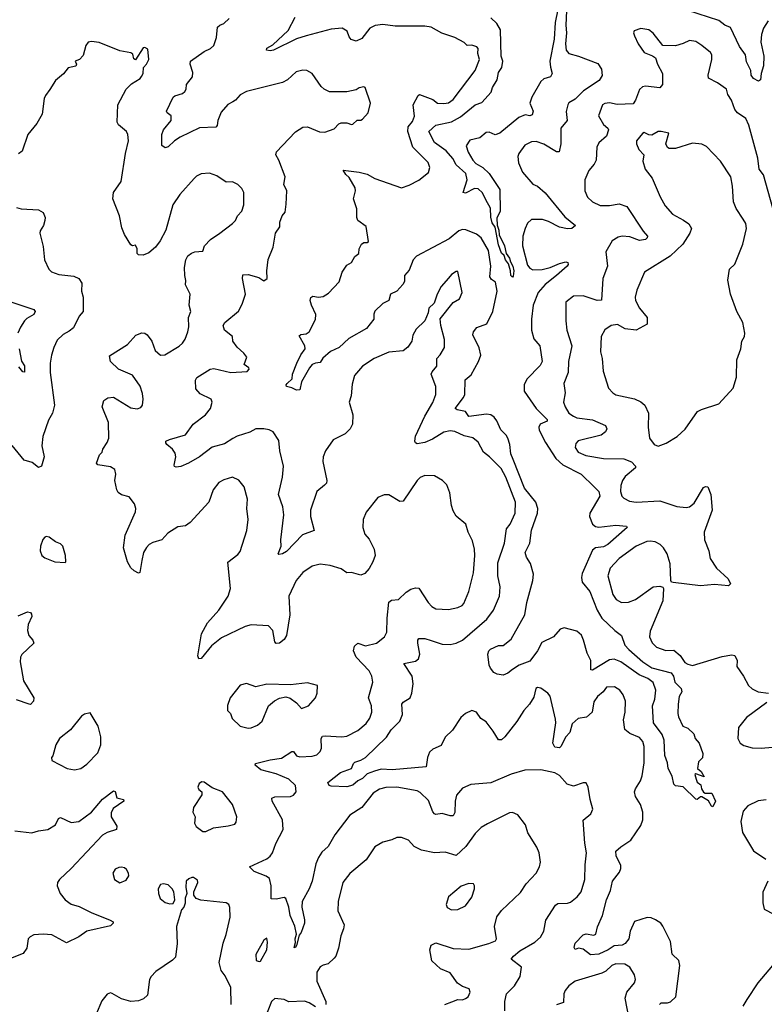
# Model space of a CAD drawing. Extents: x 1771496 to 1971148, y 471553 to 643630.
# Tile 220 of 256: x 1810065 to 1814823, y 587627 to 593919. Entities that reach past the tile are written whole.
import ezdxf

# ---------------------------------------------------------------- set-up
doc = ezdxf.new("R2010")
doc.units = 0

msp = doc.modelspace()

# ---------------------------------------------------------------- linework, layer by layer
at = {"layer": '0CON10XD'}
for points in [[(1813562.2, 594022.2), (1813555.3, 593885), (1813559.1, 593835), (1813552, 593765), (1813558.2, 593725), (1813574, 593704), (1813636.7, 593686.7), (1813758.8, 593638.8), (1813782.1, 593602.1), (1813788.2, 593561.8), (1813768.9, 593531.1), (1813667.1, 593465), (1813615, 593411.9), (1813575, 593386.9), (1813566.9, 593375), (1813557.1, 593332.9), (1813563.5, 593275), (1813523.8, 593225), (1813523.6, 593125), (1813513.3, 593075), (1813495, 593075.7), (1813414.3, 593124.3), (1813365, 593140), (1813335, 593139.2), (1813292.4, 593117.6), (1813253.8, 593065), (1813248, 593045), (1813252.5, 593005), (1813278.8, 592945), (1813345, 592868), (1813375, 592855.7), (1813422.9, 592812.9), (1813549.5, 592659.5), (1813616.2, 592605), (1813593.8, 592585), (1813565, 592582.1), (1813515, 592593.1), (1813445, 592629.4), (1813405, 592642.9), (1813335, 592641.9), (1813310.2, 592619.8), (1813294.5, 592585.5), (1813280.7, 592535), (1813279.3, 592475), (1813311.1, 592351.1), (1813325, 592331.8), (1813345, 592320.9), (1813403.8, 592323.8), (1813455, 592335.9), (1813515, 592361.6), (1813555, 592371.1), (1813568, 592368), (1813570.6, 592355), (1813563.1, 592345), (1813495.4, 592285), (1813424, 592226), (1813379.2, 592175), (1813346.8, 592095), (1813334.7, 592005.3), (1813336, 591935), (1813350.3, 591880.3), (1813388.9, 591835), (1813404, 591735), (1813390.3, 591709.7), (1813305, 591622.5), (1813288, 591585), (1813288.2, 591545), (1813365, 591435.5), (1813436.9, 591365), (1813436.1, 591353.9), (1813390.9, 591335), (1813382.7, 591315), (1813384.6, 591295.4), (1813425, 591217.8), (1813491.4, 591115), (1813535.4, 591075), (1813653.6, 591015), (1813736, 590935), (1813765, 590903.8), (1813772.2, 590875), (1813708.1, 590765), (1813707.1, 590745), (1813726, 590695), (1813745, 590680.8), (1813765, 590676.9), (1813875, 590688.5), (1813943.6, 590683.6), (1813948, 590675), (1813823.5, 590565), (1813795, 590550.2), (1813745, 590543.4), (1813725, 590529.5), (1813659.2, 590380.8), (1813655.3, 590355), (1813660.3, 590325), (1813708.8, 590265), (1813755.3, 590145), (1813785, 590095.6), (1813868, 590015), (1813910.8, 589985), (1813933.1, 589923.1), (1813957.3, 589895), (1814046.6, 589816.6), (1814105, 589777.2), (1814228.5, 589745), (1814243.3, 589725), (1814252, 589685), (1814292.2, 589645), (1814295.7, 589625), (1814278.8, 589595), (1814272, 589545), (1814270, 589485), (1814275.8, 589465), (1814303.6, 589403.6), (1814335, 589392.5), (1814372.5, 589355), (1814382.5, 589325), (1814406.7, 589295), (1814430.7, 589230.7), (1814428.3, 589201.7), (1814403, 589177), (1814397.5, 589135), (1814420, 589115), (1814438.3, 589081.7), (1814385, 589100), (1814380, 589095), (1814387.5, 589065), (1814395, 589046.2), (1814418.8, 589028.8), (1814422.9, 589005), (1814435, 588983.8), (1814445, 588976.2), (1814487.1, 588977.1), (1814512.2, 588925), (1814495, 588890), (1814485, 588892.5), (1814466.6, 588926.6), (1814425, 588953.8), (1814415, 588953.8), (1814395, 588936.2), (1814385, 588938), (1814305, 589016.2), (1814256.4, 589023.6), (1814245, 589033.8), (1814234.3, 589084.3), (1814210, 589135), (1814205, 589170), (1814187, 589217), (1814183.4, 589315), (1814170.6, 589350.6), (1814114.7, 589425.3), (1814108.5, 589535), (1814122.9, 589577.1), (1814129.3, 589635), (1814112.7, 589682.7), (1814080.1, 589710.1), (1814023, 589733), (1813905.6, 589815.6), (1813865, 589831.9), (1813835, 589829.1), (1813725, 589762.5), (1813715, 589763.8), (1813714.5, 589825), (1813691.6, 589871.6), (1813668.4, 589955), (1813655, 589986.7), (1813625, 590012.2), (1813545, 590032.9), (1813518.8, 590025), (1813477.1, 589975), (1813400.9, 589939.1), (1813375, 589885.8), (1813325, 589820.8), (1813255.9, 589794.1), (1813213.5, 589766.5), (1813185, 589742.9), (1813155, 589730.8), (1813115.9, 589735.9), (1813095, 589748), (1813073.1, 589775), (1813065.8, 589795), (1813057.5, 589865), (1813062.5, 589885), (1813073, 589897), (1813125, 589920), (1813155, 589920), (1813205, 589960), (1813293.6, 590116.4), (1813305.5, 590195), (1813343.8, 590335), (1813348.5, 590375), (1813330, 590445), (1813304.2, 590485), (1813294.4, 590515), (1813324.4, 590575), (1813335, 590656.7), (1813373.5, 590765), (1813376.9, 590795), (1813363.5, 590835), (1813290.4, 590925), (1813217.6, 591107.6), (1813204, 591145), (1813197.4, 591205), (1813184.8, 591245), (1813174.2, 591265), (1813138.9, 591298.9), (1813115, 591355.6), (1813098.2, 591378.2), (1813075, 591393.1), (1813048.9, 591398.9), (1812935, 591384.3), (1812914.6, 591414.6), (1812860, 591425), (1812848.8, 591435), (1812901.2, 591505), (1812910, 591525), (1812912.6, 591617.4), (1812950.7, 591649.3), (1812997.1, 591735), (1813011.8, 591775), (1813001.9, 591821.9), (1812961.5, 591905), (1812964.5, 591925), (1812987.4, 591952.6), (1813050, 591975), (1813088.9, 592055), (1813115.3, 592185), (1813105, 592242.5), (1813079.8, 592259.8), (1813069.1, 592275), (1813076.7, 592345), (1813061.4, 592445), (1813015, 592524.5), (1812985, 592547.9), (1812917, 592577), (1812895, 592577.5), (1812871.1, 592568.9), (1812810.5, 592519.5), (1812601.2, 592408.8), (1812580.6, 592385), (1812555, 592319.4), (1812524.5, 592285), (1812523.2, 592246.8), (1812512.6, 592227.4), (1812475.7, 592185), (1812434.5, 592165), (1812423.8, 592125), (1812385, 592106.5), (1812334.3, 592055.7), (1812327.9, 592037.9), (1812328.6, 592005), (1812280.6, 591945), (1812167.7, 591882.3), (1812105.8, 591825), (1812051.8, 591798.2), (1812003, 591757), (1811985, 591728.6), (1811956.4, 591723.6), (1811935, 591715.8), (1811916.3, 591693.7), (1811866, 591605), (1811855, 591553.8), (1811835, 591551.4), (1811805, 591567.1), (1811771.2, 591575), (1811768, 591585), (1811773.8, 591595), (1811806.2, 591625), (1811809.2, 591655), (1811837.1, 591725), (1811862.6, 591777.4), (1811889.6, 591815), (1811888.2, 591835), (1811852, 591898), (1811862.7, 591907.3), (1811895, 591912.5), (1811914, 591925), (1811955, 592002.5), (1811957.1, 592035), (1811929.6, 592095), (1811922.1, 592125), (1811925.6, 592144.4), (1811937.7, 592152.3), (1811975, 592145.7), (1812005, 592150), (1812037.6, 592172.4), (1812106.5, 592245), (1812125.4, 592305), (1812155, 592349.5), (1812185, 592367.1), (1812207.8, 592405), (1812231.9, 592425), (1812235.5, 592455.5), (1812248.5, 592485), (1812265, 592495.5), (1812285, 592495.7), (1812295, 592502), (1812278.3, 592598.3), (1812226.2, 592635), (1812218.6, 592655), (1812219.7, 592709.7), (1812197.5, 592775), (1812212, 592825), (1812210, 592845), (1812170.8, 592910.8), (1812149.5, 592929.5), (1812131.7, 592958.3), (1812234.3, 592945.7), (1812285, 592932.2), (1812335, 592904.4), (1812505, 592845.7), (1812555, 592861.1), (1812615, 592893.5), (1812677.5, 592942.5), (1812685.6, 592975.6), (1812675, 593005.8), (1812577.8, 593105), (1812544.6, 593205), (1812546.9, 593235), (1812575, 593267.5), (1812588.3, 593301.7), (1812579.6, 593375), (1812610.6, 593435), (1812619.7, 593440.3), (1812705, 593409.4), (1812735.6, 593385.6), (1812775.4, 593384.6), (1812805, 593388.2), (1812835, 593408.2), (1812975.8, 593595), (1813004.4, 593665), (1812992.7, 593702.7), (1812994.4, 593735), (1812986.2, 593746.2), (1812955, 593755.5), (1812924.2, 593754.2), (1812905, 593774.2), (1812846.2, 593806.2), (1812762.2, 593832.2), (1812695, 593870.6), (1812655, 593878.2), (1812465, 593877.9), (1812385, 593888.8), (1812337, 593883), (1812302.9, 593865), (1812250.9, 593799.1), (1812215, 593781.9), (1812183.3, 593793.3), (1812170.2, 593810.2), (1812158.1, 593845), (1812125, 593865.3), (1812055, 593858.2), (1811896, 593815), (1811833.2, 593796.8), (1811686.7, 593725), (1811665, 593720.6), (1811642.5, 593725), (1811645, 593736.7), (1811682.4, 593757.6), (1811780.3, 593849.7), (1811826.1, 593935)], [(1813503.3, 593985), (1813487.8, 593902.2), (1813480.8, 593795), (1813453.8, 593653.8), (1813456.2, 593616.2), (1813467.8, 593575), (1813457.5, 593555), (1813415, 593540.3), (1813395.4, 593525), (1813338.5, 593425), (1813325.6, 593385), (1813345.6, 593335), (1813339.5, 593310.5), (1813325, 593304.4), (1813295, 593311.5), (1813255, 593293.8), (1813134.3, 593195), (1813103.2, 593183.2), (1813065, 593201.1), (1813045, 593198.2), (1813006, 593165), (1812940.7, 593149.3), (1812917.6, 593112.4), (1812931.6, 593071.6), (1812961.3, 593021.3), (1812980.2, 593000.2), (1813025, 592975.4), (1813065, 592935.6), (1813132.5, 592835), (1813136, 592695), (1813115, 592650), (1813116.4, 592606.4), (1813128, 592575), (1813130, 592545), (1813163.3, 592475), (1813174.1, 592424.1), (1813196.2, 592395), (1813201.7, 592371.7), (1813217.2, 592345), (1813222.9, 592315), (1813219.2, 592280.8), (1813215, 592273.8), (1813202.9, 592285), (1813201.5, 592315), (1813188.3, 592358.3), (1813170.5, 592385), (1813162.1, 592412.1), (1813145, 592428.1), (1813125, 592480.8), (1813103.1, 592593.1), (1813085, 592621.4), (1813075, 592656.7), (1813073.8, 592713.8), (1813043, 592767), (1813021.8, 592811.8), (1812995, 592838.9), (1812970.5, 592839.5), (1812915, 592811.4), (1812900, 592815), (1812924.6, 592895), (1812915.4, 592935.4), (1812855, 592991.2), (1812832.9, 593032.9), (1812791.5, 593081.5), (1812715.5, 593135), (1812678.9, 593205), (1812725, 593245.3), (1812825, 593265.4), (1812882.3, 593297.7), (1812975, 593375.4), (1813019.2, 593390.8), (1813077.5, 593455), (1813085.5, 593485), (1813116.1, 593533.9), (1813125, 593582), (1813145.7, 593614.3), (1813151.8, 593655), (1813142.6, 593685), (1813136.9, 593855), (1813115, 593894.6), (1813075, 593930)], [(1814787, 593527), (1814755, 593544), (1814740, 593565), (1814737.5, 593595), (1814708.8, 593648.8), (1814702.9, 593695), (1814665, 593747.5), (1814608.2, 593868.2), (1814572, 593885), (1814533.9, 593913.9), (1814335, 593978.1)], [(1812013.8, 590945), (1811965, 590903.8), (1811923.1, 590785), (1811923.1, 590745), (1811946.7, 590655), (1811873.4, 590626.6), (1811769.3, 590520.7), (1811745, 590506), (1811721.2, 590501.2), (1811717.5, 590505), (1811735.6, 590555), (1811734.6, 590595), (1811752.1, 590755), (1811746, 590806), (1811718.1, 590885), (1811743.9, 590996.1), (1811752, 591065), (1811727.7, 591165), (1811721.1, 591231.1), (1811685, 591285.8), (1811658.9, 591298.9), (1811625, 591304.5), (1811574.6, 591305.4), (1811536.6, 591283.4), (1811455, 591257.7), (1811427.3, 591242.7), (1811375, 591208.5), (1811295, 591187.7), (1811215, 591125.5), (1811144.6, 591085.4), (1811095, 591064), (1811065, 591058.8), (1811055, 591063.3), (1811052.7, 591072.7), (1811062.9, 591125), (1811058.8, 591148.8), (1811041.2, 591175), (1811006, 591205), (1810998.8, 591215), (1811000, 591225), (1811022.8, 591237.2), (1811125, 591265.8), (1811174.4, 591335), (1811252.7, 591395), (1811285.5, 591435), (1811295.6, 591475), (1811289.2, 591495), (1811217.7, 591527.7), (1811189.7, 591559.7), (1811188.8, 591615), (1811198.1, 591631.9), (1811282, 591685), (1811305, 591690.8), (1811415, 591664.6), (1811518.7, 591671.3), (1811531.2, 591685), (1811530, 591695), (1811500, 591715), (1811517, 591763), (1811498.3, 591788.3), (1811455.7, 591825.7), (1811426.2, 591865), (1811424.4, 591895), (1811374.6, 591934.6), (1811365.7, 591965), (1811376, 591985), (1811463.8, 592056.2), (1811487.7, 592102.3), (1811509.1, 592165), (1811489.1, 592265), (1811491.5, 592288.5), (1811525, 592290.6), (1811592.5, 592272.5), (1811625, 592250), (1811646.2, 592265), (1811644.3, 592314.3), (1811653.1, 592386.9), (1811685.7, 592465), (1811700, 592555), (1811726.7, 592595), (1811727.1, 592625), (1811743.2, 592666.8), (1811761.7, 592688.3), (1811768.8, 592741.2), (1811773.3, 592825), (1811752.5, 592865), (1811762.5, 592915), (1811721.7, 593021.7), (1811702.9, 593055), (1811705.8, 593075), (1811744.7, 593115.3), (1811827.3, 593202.7), (1811875, 593233.1), (1811905, 593234.4), (1811981.7, 593201.7), (1812015, 593199.6), (1812075, 593222.5), (1812105, 593253.3), (1812119.5, 593260.5), (1812155, 593260), (1812185, 593248.6), (1812195, 593250.8), (1812222.3, 593277.7), (1812245, 593276.7), (1812255, 593283.3), (1812292.5, 593325), (1812306.2, 593385), (1812272.5, 593485), (1812265, 593490), (1812235, 593483.3), (1812215, 593471.2), (1812155, 593458), (1812045, 593458.8), (1812010, 593475), (1811991.3, 593491.3), (1811934.6, 593574.6), (1811900, 593595), (1811875, 593597.1), (1811831.2, 593585), (1811776, 593535), (1811745, 593516.9), (1811515, 593461.1), (1811475, 593440), (1811444.4, 593405), (1811427.5, 593395), (1811395, 593377.1), (1811352.8, 593327.2), (1811330.8, 593275), (1811327.3, 593242.7), (1811318.6, 593231.4), (1811215, 593227.8), (1811091.7, 593168.3), (1811055.4, 593144.6), (1811015, 593106.7), (1810995, 593100), (1810973.8, 593115), (1810972.5, 593185), (1810984, 593215), (1811034, 593275), (1811033.3, 593305), (1811007.5, 593325), (1811003.8, 593335), (1811046.6, 593423.4), (1811056.6, 593433.4), (1811105, 593448.1), (1811120.7, 593459.3), (1811129.4, 593475), (1811131.4, 593505), (1811170, 593555), (1811171.7, 593581.7), (1811154.3, 593635), (1811157.5, 593655), (1811245, 593715.6), (1811285, 593735.8), (1811305.8, 593755), (1811323.8, 593806.2), (1811328.8, 593871.2), (1811344, 593885), (1811370, 593895), (1811404.1, 593925.9)], [(1814847.7, 593912.3), (1814818.9, 593865), (1814806, 593825), (1814800.4, 593775), (1814820.9, 593685), (1814819.2, 593625), (1814804, 593575), (1814800, 593535), (1814787, 593527)], [(1814878.9, 592715), (1814817.4, 592927.4), (1814790, 592965), (1814781.5, 593035), (1814725.3, 593245.3), (1814705, 593286.9), (1814651.2, 593325), (1814635.8, 593345), (1814614.3, 593405), (1814590.2, 593440.2), (1814580.8, 593475), (1814525, 593515.5), (1814467.5, 593545), (1814465.6, 593565), (1814488.9, 593665), (1814488.1, 593695), (1814479.2, 593709.2), (1814423.9, 593753.9), (1814385, 593778.9), (1814345, 593786.5), (1814305, 593767.1), (1814255, 593753.1), (1814175, 593753.8), (1814113.9, 593833.9), (1814085, 593853.3), (1814035, 593863.3), (1813991.9, 593848.1), (1813987.5, 593835), (1813994.4, 593815), (1814017.5, 593765), (1814055, 593710), (1814109.1, 593689.1), (1814128.8, 593675), (1814140, 593635), (1814173.8, 593575), (1814172.5, 593505), (1814155.9, 593484.1), (1814065, 593494), (1814045, 593490.8), (1814025, 593473.3), (1814000.9, 593405), (1813985, 593381.8), (1813883.8, 593376.2), (1813835, 593386.9), (1813805, 593383.7), (1813788.5, 593375), (1813764.7, 593305), (1813795, 593249.1), (1813824.4, 593225), (1813828.6, 593215), (1813815.6, 593174.4), (1813765, 593132.5), (1813754, 593105), (1813748.9, 593021.1), (1813736.9, 592995), (1813702.7, 592955), (1813675.6, 592895), (1813676.7, 592825), (1813693.1, 592785), (1813725, 592754.3), (1813775, 592731.8), (1813835, 592731.2), (1813895, 592742.2), (1813944.7, 592724.7), (1814048.7, 592568.7), (1814077.5, 592535), (1814075.8, 592525), (1814065, 592514.3), (1814025, 592508.2), (1813965, 592531.9), (1813915, 592535.3), (1813890.6, 592529.4), (1813850.6, 592505), (1813810.5, 592435), (1813820.5, 592345), (1813791.9, 592265), (1813782.3, 592127.7), (1813755, 592125.6), (1813665, 592154.4), (1813605, 592152.5), (1813556.1, 592113.9), (1813554.2, 591995), (1813560.6, 591935), (1813592.5, 591835), (1813572.7, 591735), (1813569.1, 591665), (1813542.9, 591595), (1813550.8, 591535), (1813540.6, 591475), (1813550, 591445), (1813574.5, 591405), (1813605, 591384.5), (1813625, 591375.6), (1813725, 591362.5), (1813808.8, 591325), (1813817.5, 591305), (1813808.8, 591285), (1813780, 591265), (1813635, 591228.9), (1813618.7, 591211.3), (1813614.3, 591185), (1813635, 591155.7), (1813683.8, 591133.8), (1813795, 591114.6), (1813925, 591113.2), (1813975, 591093.5), (1814000, 591065), (1814000.6, 591055), (1813935, 591000.6), (1813917.3, 590975), (1813907.4, 590942.6)], [(1813165.3, 587584.7), (1813166.1, 587645), (1813176.4, 587695), (1813228.1, 587745), (1813263.8, 587805), (1813272.5, 587865), (1813206.7, 587915), (1813220, 587935), (1813261.7, 587968.3), (1813358, 588025), (1813393, 588057), (1813413.8, 588095), (1813428, 588165), (1813488.6, 588261.4), (1813505, 588271.9), (1813565, 588273.5), (1813585, 588280.5), (1813627.5, 588315), (1813652.9, 588345), (1813676.7, 588425), (1813677.9, 588517.9), (1813687.3, 588595), (1813676.3, 588656.3), (1813666.8, 588803.2), (1813715.5, 588844.5), (1813727.5, 588875), (1813710.6, 588935), (1813698.8, 589015), (1813685, 589042.5), (1813665, 589043.3), (1813605, 589021.2), (1813564.6, 589034.6), (1813515, 589088.6), (1813485.4, 589105.4), (1813395, 589124.5), (1813293.1, 589123.1), (1813205, 589097.9), (1813075, 589043.1), (1812947.3, 589032.7), (1812895, 589008), (1812856.8, 588963.2), (1812847.8, 588925), (1812846.3, 588853.7), (1812835, 588830.8), (1812815, 588831.1), (1812765, 588847.3), (1812725, 588840.6), (1812715, 588844.3), (1812705, 588856.2), (1812678.5, 588928.5), (1812625, 588980.6), (1812605, 588991.9), (1812475, 589015.4), (1812405, 589012.2), (1812365, 589001.9), (1812325, 588975.8), (1812252, 588885), (1812174.2, 588835), (1812079.8, 588710.2), (1812036.9, 588635), (1811995, 588599.5), (1811974.2, 588565), (1811958.3, 588525), (1811933.1, 588415), (1811915.5, 588364.5), (1811870.3, 588285), (1811867.3, 588247.3), (1811885, 588167.5), (1811884.6, 588145), (1811864, 588085), (1811852, 588068), (1811835, 588002.5), (1811825, 587987.5), (1811820, 587990), (1811827.5, 588022.5), (1811824.5, 588045), (1811834.4, 588075), (1811823.6, 588126.4), (1811793.5, 588195), (1811785, 588248.8), (1811765, 588303.3), (1811755, 588310), (1811705, 588298.6), (1811671.2, 588301.2), (1811673.1, 588385), (1811661.5, 588431.5), (1811641.2, 588445), (1811564, 588475), (1811533.8, 588505), (1811645, 588556.9), (1811666.1, 588573.9), (1811680.9, 588595), (1811701.9, 588655), (1811748.8, 588745), (1811743.8, 588805), (1811678.6, 588925), (1811675.9, 588944.1), (1811696.6, 588953.4), (1811795, 588955.6), (1811815, 588962.9), (1811831.9, 588985), (1811826.9, 589025), (1811785, 589065.3), (1811705, 589100.8), (1811606.2, 589126.2), (1811570, 589155), (1811572.5, 589165), (1811665, 589190), (1811739.1, 589200.9), (1811805, 589242.5), (1811815, 589242.5), (1811835, 589215.7), (1811855, 589209.5), (1811935, 589212.2), (1811965, 589221.4), (1811985, 589242), (1811993.5, 589265), (1811991.2, 589325), (1812000, 589340), (1812016.2, 589343.8), (1812123.8, 589336.2), (1812155, 589340.9), (1812225, 589377.9), (1812278.2, 589421.8), (1812303.5, 589455), (1812316.5, 589495), (1812312.9, 589535), (1812293.3, 589585), (1812321.1, 589685), (1812315.6, 589725), (1812297.4, 589757.4), (1812214.4, 589845), (1812199.1, 589885), (1812205, 589916), (1812225, 589934.3), (1812275, 589918.9), (1812345, 589934.4), (1812395.4, 589974.6), (1812410.6, 590005), (1812412.5, 590095), (1812423.4, 590196.6), (1812440.3, 590209.7), (1812486.2, 590215), (1812535, 590261.2), (1812565, 590279.2), (1812595, 590287.5), (1812615.5, 590285.5), (1812675, 590194.4), (1812699.1, 590169.1), (1812725, 590153.3), (1812805, 590151.1), (1812865, 590162.5), (1812892, 590175), (1812902.4, 590187.6), (1812934.4, 590265.6), (1812964.6, 590385.4), (1812974.5, 590495), (1812972.5, 590535), (1812959.2, 590589.2), (1812931.1, 590645), (1812915.5, 590695.5), (1812855, 590746.2), (1812835, 590780), (1812824.5, 590814.5), (1812814.4, 590895), (1812795, 590946), (1812766, 590975), (1812715, 591004.3), (1812655, 591005.6), (1812625, 590993.3), (1812605.6, 590975), (1812515, 590843.3), (1812495, 590841.2), (1812425, 590882), (1812395, 590882.5), (1812353.8, 590865), (1812278.8, 590771.2), (1812259.2, 590725), (1812257.5, 590675), (1812270.9, 590630.9), (1812298.7, 590598.7), (1812330.8, 590535), (1812335.7, 590495), (1812322.5, 590455), (1812297.6, 590412.4), (1812269.7, 590380.3), (1812245, 590370), (1812185, 590386.9), (1812155, 590384.4), (1812119.4, 590409.4), (1812048.9, 590431.1), (1811985, 590439.1), (1811935, 590427.8), (1811875, 590387.1), (1811831.1, 590335), (1811784.4, 590235), (1811790.9, 590115), (1811769.1, 589985), (1811755, 589958), (1811725, 589936), (1811705, 589933.3), (1811695, 589943.3), (1811682.9, 590015), (1811655, 590046), (1811545, 590052.2), (1811505, 590040.5), (1811355, 589968.1), (1811291.5, 589918.5), (1811225, 589837.5), (1811210, 589835), (1811204.2, 589855), (1811226.5, 589995), (1811265, 590065.7), (1811337.8, 590145), (1811396.7, 590235), (1811413.3, 590285), (1811395, 590452.5), (1811458.6, 590501.4), (1811475, 590521.2), (1811515.8, 590655.8), (1811525.7, 590725), (1811517.1, 590795), (1811520.8, 590855), (1811499.2, 590935), (1811465.8, 590975.8), (1811425, 590995.8), (1811370.3, 590979.7), (1811338.7, 590961.3), (1811301.4, 590915), (1811273, 590837), (1811155, 590706.2), (1811125.7, 590684.3), (1811075, 590678), (1811012.6, 590637.4), (1810973.8, 590595), (1810915, 590578.9), (1810892.5, 590565), (1810875, 590547.1), (1810857.3, 590515), (1810846.2, 590463.8), (1810833, 590387), (1810825, 590383.3), (1810797.7, 590397.7), (1810775, 590416.7), (1810754.3, 590455), (1810728.6, 590545), (1810740, 590625), (1810805.6, 590775), (1810807.1, 590795), (1810798, 590825), (1810765, 590870), (1810715, 590882), (1810695, 590897.5), (1810685.8, 590915.8), (1810673.5, 590975), (1810680.6, 591015), (1810674.2, 591045), (1810645, 591061.2), (1810565, 591074), (1810556.7, 591085), (1810575, 591137.5), (1810592.5, 591155), (1810596.2, 591175), (1810625, 591216.7), (1810635.6, 591245), (1810632.9, 591345), (1810592, 591445), (1810603.9, 591486.1), (1810627.7, 591502.3), (1810665, 591508), (1810775, 591438.8), (1810815, 591432.5), (1810838.3, 591441.7), (1810850, 591455), (1810854.2, 591495), (1810850.3, 591530.3), (1810835, 591578), (1810785, 591648.6), (1810696.6, 591686.6), (1810646.2, 591735), (1810639.3, 591770.7), (1810755, 591844), (1810806.4, 591903.6), (1810845, 591918.6), (1810865, 591915.7), (1810879.2, 591905), (1810910, 591865), (1810931.4, 591805), (1810965, 591775.8), (1810992, 591778), (1811085, 591832.9), (1811105, 591852.5), (1811122.3, 591877.7), (1811140, 591925), (1811145.5, 591955.5), (1811144.3, 592015.7), (1811159.1, 592055), (1811147.5, 592095), (1811154, 592165), (1811124.2, 592224.2), (1811127.7, 592252.3), (1811120, 592285), (1811119.2, 592335), (1811126.2, 592385), (1811140.5, 592409.5), (1811162.3, 592427.7), (1811185, 592436), (1811235, 592440), (1811245.5, 592474.5), (1811285, 592514), (1811343.8, 592555), (1811425, 592616.2), (1811443.8, 592635), (1811456.2, 592665), (1811483.8, 592695), (1811496.7, 592735), (1811497.5, 592815), (1811485, 592840), (1811460, 592865), (1811425, 592883.3), (1811385, 592880), (1811325, 592921.2), (1811278.3, 592938.3), (1811225, 592933.3), (1811195, 592920), (1811180, 592905), (1811088.7, 592801.3), (1811044.5, 592735.5), (1810998, 592575), (1810963.8, 592505), (1810932, 592465), (1810889.7, 592430.3), (1810855, 592414.2), (1810825, 592416), (1810816, 592425), (1810815.7, 592455), (1810805, 592477.5), (1810785, 592473.8), (1810775, 592480), (1810735, 592546.7), (1810718.3, 592588.3), (1810702.9, 592665), (1810660.5, 592775), (1810664.6, 592815.4), (1810713.1, 592885), (1810740.5, 593065), (1810759.5, 593145), (1810756.9, 593185), (1810748.6, 593205), (1810696.2, 593246.2), (1810687.1, 593265), (1810691.4, 593375), (1810745.4, 593474.6), (1810780, 593510), (1810835, 593543.3), (1810844.2, 593555.8), (1810854, 593575), (1810856, 593614), (1810876.2, 593635), (1810890, 593665), (1810885, 593730), (1810865, 593742.5), (1810855, 593738.8), (1810805, 593662.5), (1810795, 593670), (1810788.3, 593698.3), (1810776.4, 593706.4), (1810705, 593719.1), (1810573.6, 593773.6), (1810525, 593780), (1810502.5, 593775), (1810488.8, 593755), (1810470.7, 593689.3), (1810447.5, 593665), (1810420, 593655), (1810427.5, 593635), (1810425, 593622.5), (1810375, 593612.5), (1810345, 593572.5), (1810295, 593530), (1810256.9, 593473.1), (1810229.2, 593435), (1810222.5, 593415), (1810208.6, 593315), (1810175.6, 593255), (1810116.9, 593185), (1810081.1, 593078.9), (1810057.5, 593062.5)], [(1814145, 591194.4), (1814196.8, 591213.2), (1814267.5, 591255), (1814317.3, 591302.7), (1814396.2, 591415), (1814421.3, 591428.7), (1814533.3, 591465), (1814624.3, 591565), (1814645.6, 591635), (1814648.6, 591745), (1814674.2, 591815), (1814678.8, 591865), (1814696.7, 591895), (1814700, 591915), (1814686.2, 591985), (1814648, 592055), (1814607.5, 592165), (1814590, 592255), (1814600, 592325), (1814635, 592356.7), (1814687.1, 592485), (1814708.9, 592585), (1814706.3, 592616.3), (1814689.2, 592645), (1814643.6, 592713.6), (1814627.1, 592755), (1814620.6, 592855), (1814608.6, 592915), (1814544.4, 593015), (1814455, 593109.2), (1814425, 593124.3), (1814365, 593130.8), (1814255, 593096), (1814215, 593096), (1814205, 593102), (1814194, 593125), (1814213.8, 593195), (1814164.3, 593205.7), (1814145, 593204.6), (1814105, 593181.2), (1814085, 593183.3), (1814055, 593197.3), (1814045, 593192.7), (1814006, 593145), (1814006.8, 593125), (1814020.6, 593090.6), (1814054.3, 593055), (1814047.5, 593015), (1814062.5, 592965), (1814107.4, 592907.4), (1814157.4, 592787.4), (1814190.4, 592730.4), (1814236.3, 592676.3), (1814307.6, 592637.6), (1814340.8, 592615), (1814359.2, 592585), (1814347.5, 592555), (1814302.9, 592485), (1814222.6, 592407.4), (1814058, 592305), (1814009.7, 592190.3), (1813998.6, 592145), (1814001.4, 592125), (1814026.9, 592075), (1814074.2, 592015), (1814075, 591973.3), (1814004.2, 591935.8), (1813935, 591944.3), (1813885, 591970.6), (1813845.4, 591964.6), (1813805, 591937.5), (1813780, 591895), (1813776.8, 591796.8), (1813786.7, 591755), (1813793, 591673), (1813827.1, 591565), (1813854.6, 591534.6), (1813875, 591521.9), (1813995, 591496.5), (1814035, 591476.9), (1814060.6, 591455), (1814084.3, 591405), (1814080.6, 591315), (1814090.8, 591245), (1814120, 591205), (1814145, 591194.4)], [(1810045, 592718), (1810075, 592710), (1810185, 592704.2), (1810215, 592686.2), (1810228.6, 592655), (1810225.7, 592635.7), (1810218.1, 592605), (1810195, 592570), (1810192.9, 592555), (1810215, 592470), (1810222.9, 592385), (1810252, 592325), (1810267.8, 592307.8), (1810315, 592290.6), (1810411.2, 592281.2), (1810443.8, 592265), (1810461.4, 592235), (1810460, 592185), (1810471.4, 592145), (1810470, 592055), (1810444.6, 592025.4), (1810409.3, 591950.7), (1810382.1, 591927.9), (1810342.4, 591907.6), (1810305, 591871.2), (1810283.1, 591825), (1810269.4, 591775), (1810260.6, 591725), (1810260.6, 591665), (1810288.6, 591455), (1810274.4, 591405.6), (1810250.3, 591359.7), (1810212.5, 591255), (1810207.5, 591195), (1810220.6, 591125), (1810203.8, 591065), (1810185, 591058), (1810145, 591088.6), (1810094.6, 591104.6), (1810018, 591198)], [(1814152.7, 587625), (1814163.3, 587636.7), (1814205, 587636.6), (1814225, 587642.7), (1814257.9, 587675), (1814282.9, 587875), (1814277.3, 587907.3), (1814235, 587946.7), (1814225, 588027.5), (1814175.5, 588125.5), (1814161.2, 588145), (1814127.8, 588167.8), (1814100.7, 588180.7), (1814075, 588182.7), (1813994.5, 588155.5), (1813967.2, 588095), (1813958.1, 588045), (1813935, 588015.6), (1813915, 588004.3), (1813865, 588000.9), (1813825.4, 587975), (1813765, 587947.2), (1813713.2, 587943.2), (1813665, 587980), (1813636.1, 587986.1), (1813615, 587976.7), (1813609.2, 587989.2), (1813615, 588017.5), (1813665, 588071.1), (1813685, 588076.5), (1813735, 588068.8), (1813746.2, 588075), (1813757.7, 588122.3), (1813789.2, 588195), (1813814.4, 588295), (1813841.1, 588355), (1813854.4, 588415), (1813897.8, 588472.2), (1813906.9, 588495), (1813906.9, 588515), (1813877.1, 588575), (1813874, 588605), (1813905.7, 588634.3), (1813970.8, 588675), (1814035, 588770), (1814046.9, 588805), (1814048.1, 588855), (1814032.5, 588905), (1814001.1, 588955), (1813994.3, 588985), (1814000, 589005), (1814032.2, 589055), (1814042.4, 589087.6), (1814055, 589170), (1814056.1, 589275), (1814046.9, 589306.9), (1814025, 589332.9), (1813965, 589357.1), (1813933.2, 589383.2), (1813924.1, 589444.1), (1813934, 589495), (1813936.2, 589565), (1813921.2, 589605), (1813900, 589635), (1813865.9, 589655.9), (1813815, 589653.8), (1813793.3, 589625), (1813756.7, 589595), (1813735, 589560), (1813723.8, 589495), (1813687, 589463), (1813635, 589452.9), (1813595, 589420), (1813580.6, 589365), (1813553.3, 589335), (1813525, 589276), (1813515, 589267.1), (1813485, 589270), (1813471.6, 589295), (1813490.4, 589425), (1813488.6, 589448.6), (1813455.7, 589595.7), (1813440, 589615), (1813395, 589647.5), (1813375, 589652.5), (1813364.1, 589645.9), (1813350.6, 589589.4), (1813322, 589545), (1813286, 589505), (1813241.9, 589435), (1813165, 589336), (1813145, 589318), (1813125, 589316.7), (1813091.7, 589371.7), (1813045, 589431.2), (1813013, 589453), (1812985, 589493.8), (1812955, 589504), (1812915, 589485.6), (1812885, 589460.8), (1812831.2, 589378.8), (1812785, 589333.8), (1812758.2, 589281.8), (1812705, 589257.1), (1812685, 589238), (1812671.9, 589205), (1812663.3, 589145), (1812444.6, 589125.4), (1812375, 589129.2), (1812333.3, 589116.7), (1812285, 589100.2), (1812255, 589069.4), (1812225.7, 589054.3), (1812195, 589026.8), (1812156.6, 589016.6), (1812055, 589021.2), (1812043.3, 589025), (1812034.2, 589045), (1812115, 589107.7), (1812186.3, 589133.7), (1812197.5, 589165), (1812206.5, 589173.5), (1812245, 589186.7), (1812274.2, 589205), (1812409.4, 589335), (1812438.1, 589381.9), (1812494, 589436), (1812511.1, 589478.9), (1812507.8, 589545), (1812515, 589556.9), (1812560, 589585), (1812570.5, 589615), (1812578.9, 589675), (1812572.5, 589725), (1812520, 589805), (1812595, 589820), (1812614.3, 589835), (1812621.5, 589865), (1812609.5, 589935), (1812609.2, 589955), (1812615, 589963.8), (1812655, 589964.5), (1812695, 589951.9), (1812765, 589929.6), (1812815, 589925.4), (1812855, 589935.4), (1812895.6, 589955), (1813051, 590089), (1813092.1, 590145), (1813130.9, 590235), (1813134.5, 590295), (1813120.5, 590365), (1813120.7, 590449.3), (1813162.5, 590575), (1813175.5, 590665), (1813199.5, 590695), (1813230.9, 590765), (1813232.7, 590835), (1813172.7, 590995), (1813140.9, 591050.9), (1813067.1, 591125), (1813028.6, 591155), (1812995, 591219.2), (1812961.9, 591248.1), (1812905, 591259.6), (1812845, 591287.3), (1812815, 591291.3), (1812775, 591284), (1812702.2, 591237.8), (1812655, 591216.8), (1812605, 591209.2), (1812594.4, 591214.4), (1812590, 591225), (1812595, 591258), (1812653.1, 591385), (1812705, 591472.5), (1812724.5, 591525), (1812724.5, 591575), (1812695.5, 591655), (1812700.4, 591669.6), (1812730.9, 591705), (1812730.8, 591755), (1812752.3, 591777.7), (1812780.7, 591825), (1812779.4, 591875), (1812756.2, 591965), (1812753.1, 592006.9), (1812835, 592111.2), (1812875, 592135.8), (1812892, 592175), (1812865, 592310), (1812855, 592310), (1812825, 592290), (1812805, 592266.7), (1812759.2, 592215), (1812732.5, 592165), (1812713.3, 592106.7), (1812679.2, 592075), (1812676, 592045), (1812654.2, 591995), (1812598.3, 591941.7), (1812576.6, 591903.4), (1812570, 591865), (1812545, 591827.5), (1812515, 591802.5), (1812425, 591793.8), (1812331.2, 591755), (1812255, 591704.3), (1812204, 591645), (1812190.5, 591589.5), (1812184.3, 591515.7), (1812170.8, 591475), (1812194.4, 591395), (1812191.4, 591335), (1812177.5, 591305), (1812145, 591272.5), (1812068, 591235), (1812018.6, 591165), (1812004.5, 591125.5), (1812001.4, 591095), (1812028, 590975), (1812025, 590957.5), (1812013.8, 590945)], [(1810015.8, 592115), (1810155, 592068), (1810163.8, 592055), (1810156, 592035), (1810110.8, 592009.2), (1810096.2, 591993.8), (1810070.8, 591955), (1810054.3, 591915)], [(1810060.9, 591815), (1810077.1, 591737.1), (1810095, 591707.5), (1810095, 591667.5), (1810085, 591668.8), (1810060.5, 591700.5)], [(1813907.4, 590942.6), (1813903.8, 590905), (1813913.1, 590875), (1813925, 590861.4), (1813961.7, 590841.7), (1814005, 590835.6), (1814155, 590844.6), (1814265, 590807.5), (1814325, 590801.9), (1814345, 590805.7), (1814375, 590830), (1814435, 590928.8), (1814446.7, 590936.7), (1814463.3, 590933.3), (1814481.5, 590885), (1814489.2, 590785), (1814440, 590645), (1814441.4, 590595), (1814469.2, 590525), (1814476.7, 590475), (1814518.8, 590415), (1814592.5, 590345), (1814606.4, 590313.6), (1814595, 590302), (1814505, 590309.6), (1814415, 590301.5), (1814241.7, 590321.7), (1814230, 590325), (1814226.2, 590336.2), (1814222.6, 590442.6), (1814203.5, 590505), (1814178.5, 590545), (1814157.8, 590565), (1814125, 590581.5), (1814095, 590586.8), (1814073.8, 590585), (1814005, 590554.5), (1813895.7, 590475), (1813839.2, 590415), (1813824.4, 590365), (1813856.5, 590245), (1813876.7, 590215), (1813910, 590195), (1813955, 590196.2), (1814001.2, 590215), (1814112.5, 590295), (1814155, 590300), (1814175, 590292.5), (1814180, 590285), (1814175.6, 590205), (1814095, 590011.2), (1814089.6, 589975), (1814107, 589937), (1814135, 589909.5), (1814195, 589888.5), (1814245, 589890), (1814285.9, 589855.9), (1814315, 589811.9), (1814335, 589800), (1814365, 589793.3), (1814555, 589850.4), (1814615, 589860.8), (1814635, 589856), (1814650, 589825), (1814647.5, 589785), (1814691.2, 589725), (1814723.3, 589665), (1814745, 589643.3), (1814784.2, 589624.2), (1814850, 589615)], [(1810355, 590450), (1810360, 590455), (1810357.5, 590495), (1810340, 590555), (1810325, 590570), (1810295, 590582.5), (1810253.3, 590613.3), (1810235, 590617.5), (1810225, 590612.5), (1810212.3, 590597.7), (1810198.8, 590555), (1810196.7, 590525), (1810207.5, 590495), (1810225, 590480), (1810290, 590455), (1810355, 590450)], [(1810055, 590110.6), (1810116, 590136), (1810135, 590131.2), (1810141.2, 590121.2), (1810142, 590105), (1810119.2, 590055), (1810114.2, 590015), (1810123.8, 589985), (1810150, 589955), (1810156, 589935), (1810078.3, 589861.7), (1810070, 589845), (1810068.6, 589815), (1810090, 589695), (1810155.7, 589585), (1810152.9, 589565), (1810135, 589544), (1810125.9, 589544.1), (1810045, 589573.5)], [(1811525, 589390.8), (1811545, 589394.2), (1811585, 589411.2), (1811613.9, 589436.1), (1811655.8, 589534.2), (1811693.2, 589566.8), (1811725.7, 589584.3), (1811765, 589592), (1811792.7, 589582.7), (1811834.3, 589554.3), (1811865, 589516.7), (1811910, 589535), (1811956, 589585), (1811966.2, 589615), (1811967.5, 589665), (1811905, 589682), (1811795, 589668), (1811645, 589672.5), (1811575, 589655.8), (1811513.6, 589676.4), (1811475, 589666.2), (1811410, 589585), (1811394.1, 589535.9), (1811393.3, 589505), (1811412.5, 589485), (1811422.7, 589452.7), (1811475, 589403.8), (1811525, 589390.8)], [(1814840, 589555), (1814709.5, 589460.5), (1814658, 589395), (1814654, 589325), (1814670, 589295), (1814691.7, 589281.7), (1814745.7, 589265.7), (1814803.2, 589263.2), (1814925, 589274.4)], [(1810415, 589126.2), (1810455, 589133.8), (1810495, 589161.2), (1810565, 589233.8), (1810584, 589285), (1810583.9, 589336.1), (1810566.2, 589405), (1810515, 589490), (1810478.3, 589481.7), (1810460.7, 589469.3), (1810389.7, 589380.3), (1810320, 589325), (1810296.7, 589285), (1810276.7, 589215), (1810267.5, 589205), (1810270, 589185), (1810367.5, 589135), (1810415, 589126.2)], [(1811235, 588731.2), (1811255, 588732), (1811304.3, 588755.7), (1811397, 588767), (1811440.7, 588779.3), (1811449.3, 588790.7), (1811453.8, 588825), (1811426, 588905), (1811361.2, 588985), (1811295, 589011.2), (1811245, 589046.7), (1811228.3, 589048.3), (1811211.9, 589038.1), (1811204.3, 589015), (1811210.7, 589000.7), (1811230, 588985), (1811228.8, 588965), (1811176.7, 588885), (1811171.2, 588855), (1811186.2, 588825), (1811182, 588785), (1811192.7, 588762.7), (1811235, 588731.2)], [(1810035, 588735.6), (1810142.7, 588722.7), (1810185, 588735.8), (1810245.7, 588744.3), (1810295, 588774), (1810314, 588815), (1810325, 588820.8), (1810395, 588788.1), (1810443.7, 588796.3), (1810525, 588854.4), (1810595, 588938.1), (1810665, 588991.2), (1810675, 588987.5), (1810685.9, 588945.9), (1810728, 588935), (1810730.8, 588925), (1810662.6, 588877.4), (1810648.8, 588851.2), (1810650, 588825), (1810685.8, 588765), (1810683.8, 588745), (1810625, 588725.6), (1810595, 588707.1), (1810395, 588494.4), (1810319.2, 588425), (1810305.8, 588405), (1810304, 588385), (1810322.9, 588335), (1810355.7, 588295), (1810395, 588266.7), (1810445, 588252.5), (1810522.9, 588212.9), (1810642.5, 588165), (1810662.5, 588155), (1810663.3, 588145), (1810645, 588128.8), (1810493.3, 588095), (1810442.1, 588057.9), (1810365, 588020.8), (1810270.3, 588070.3), (1810214.2, 588075.8), (1810155, 588071.2), (1810131.2, 588058.8), (1810120, 588045), (1810110.8, 587985), (1810087.9, 587952.1), (1809995, 587915.8)], [(1814835, 588933.6), (1814785, 588928.2), (1814718, 588895), (1814688.7, 588861.3), (1814674.4, 588795), (1814684.5, 588725), (1814755, 588608), (1814834, 588555)], [(1812782.5, 587625), (1812826.1, 587643.9), (1812865, 587658), (1812895, 587656.2), (1812915, 587663.3), (1812930, 587675), (1812943.3, 587705), (1812937.5, 587725), (1812895, 587740), (1812863, 587763), (1812815, 587828.8), (1812755, 587852.9), (1812698.8, 587905), (1812686.2, 587975), (1812694.1, 588005.9), (1812725, 588019.2), (1812835, 587983.3), (1812935, 587980.5), (1813062.5, 588015), (1813105, 588033.8), (1813111.2, 588045), (1813098.5, 588125), (1813114, 588186), (1813145, 588227.5), (1813265, 588340.8), (1813302.6, 588397.4), (1813365.6, 588464.4), (1813386.2, 588505), (1813393.3, 588535), (1813384, 588595), (1813370.3, 588630.3), (1813313, 588723), (1813296.7, 588775), (1813247.9, 588837.9), (1813215, 588853.8), (1813195, 588850), (1813055, 588781.5), (1813015, 588756.7), (1812975, 588718.6), (1812915.5, 588635), (1812855, 588578.1), (1812785, 588598.6), (1812715.9, 588595.9), (1812632.6, 588612.6), (1812585, 588636.2), (1812550, 588675), (1812505, 588694), (1812475, 588694), (1812442.3, 588677.7), (1812385, 588664.3), (1812335, 588634), (1812280.2, 588549.8), (1812175, 588462), (1812130, 588405), (1812100.8, 588285), (1812099.2, 588225), (1812138, 588135), (1812135, 588110), (1812116.7, 588065), (1812102, 587985), (1812085.8, 587935), (1812075, 587921.2), (1812036.7, 587885), (1812005, 587878), (1811985, 587866.2), (1811963.6, 587833.6), (1811964.2, 587775), (1812022, 587645), (1812021.2, 587625)], [(1810705, 588404), (1810745, 588421.2), (1810761.7, 588448.3), (1810761.2, 588465), (1810747.9, 588487.9), (1810735, 588498.8), (1810715, 588504), (1810697.7, 588502.3), (1810675, 588490), (1810660, 588465), (1810670, 588425), (1810705, 588404)], [(1811417.5, 587625), (1811414, 587735), (1811378.8, 587808.8), (1811352.3, 587842.3), (1811340.8, 587895), (1811365, 588017.5), (1811385, 588072.5), (1811410.6, 588185), (1811408, 588245), (1811401.2, 588265), (1811385, 588276), (1811221.7, 588291.7), (1811193.9, 588303.9), (1811177.5, 588325), (1811177.5, 588345), (1811203.3, 588405), (1811200.7, 588420.7), (1811175, 588437.5), (1811165, 588437.5), (1811145, 588430), (1811130, 588415), (1811127.5, 588375), (1811133.3, 588335), (1811123.3, 588305), (1811123, 588273), (1811115, 588247.5), (1811098.3, 588231.7), (1811066.7, 588125), (1811071.2, 588015), (1811060.7, 587929.3), (1811040.7, 587909.3), (1810935, 587836), (1810904.4, 587805.6), (1810894.2, 587785), (1810882, 587685), (1810857.4, 587662.6), (1810825, 587650), (1810775, 587644.3), (1810715, 587661.2), (1810656.4, 587696.4), (1810645, 587700), (1810625, 587692.5), (1810590.5, 587649.5), (1810554.2, 587565)], [(1811025, 588268.8), (1811045, 588271.2), (1811055.8, 588295), (1811049.2, 588345), (1811040, 588365), (1811015, 588391.2), (1810985, 588396.7), (1810965, 588392.5), (1810950, 588365), (1810951.2, 588335), (1810962.7, 588302.7), (1810995, 588278.8), (1811025, 588268.8)], [(1812825, 588230), (1812865, 588232.5), (1812915, 588255.7), (1812955, 588312), (1812971.4, 588365), (1812972.5, 588385), (1812965, 588398), (1812935, 588400), (1812887.3, 588382.7), (1812805.8, 588314.2), (1812790.8, 588265), (1812796, 588245), (1812825, 588230)], [(1814846.2, 588415), (1814813.8, 588343.8), (1814813.8, 588275), (1814822.5, 588235), (1814885, 588203.8)], [(1811595, 587900), (1811605, 587903.8), (1811644, 587975), (1811648.8, 588025), (1811645, 588050), (1811625, 588037.5), (1811574, 587945), (1811577, 587907), (1811595, 587900)], [(1813960.9, 587535), (1813934.4, 587665.6), (1813944.3, 587705), (1813993.3, 587765), (1814000, 587785), (1813993.3, 587815), (1813964.1, 587864.1), (1813932.7, 587882.7), (1813875, 587885.5), (1813850, 587875), (1813811.5, 587838.5), (1813785, 587825.8), (1813614.5, 587775), (1813574.6, 587745), (1813550.4, 587715), (1813543.2, 587695), (1813541.1, 587638.9), (1813495, 587623.8)], [(1814876.5, 587875), (1814781.4, 587765), (1814711.8, 587658.2), (1814685.6, 587615)], [(1811955, 587610), (1811915, 587637.1), (1811885, 587647.1), (1811785, 587642), (1811755, 587658), (1811695, 587664), (1811674.3, 587645), (1811627.5, 587525)]]:
    msp.add_lwpolyline(points, dxfattribs=at)

doc.saveas('drawing.dxf')
